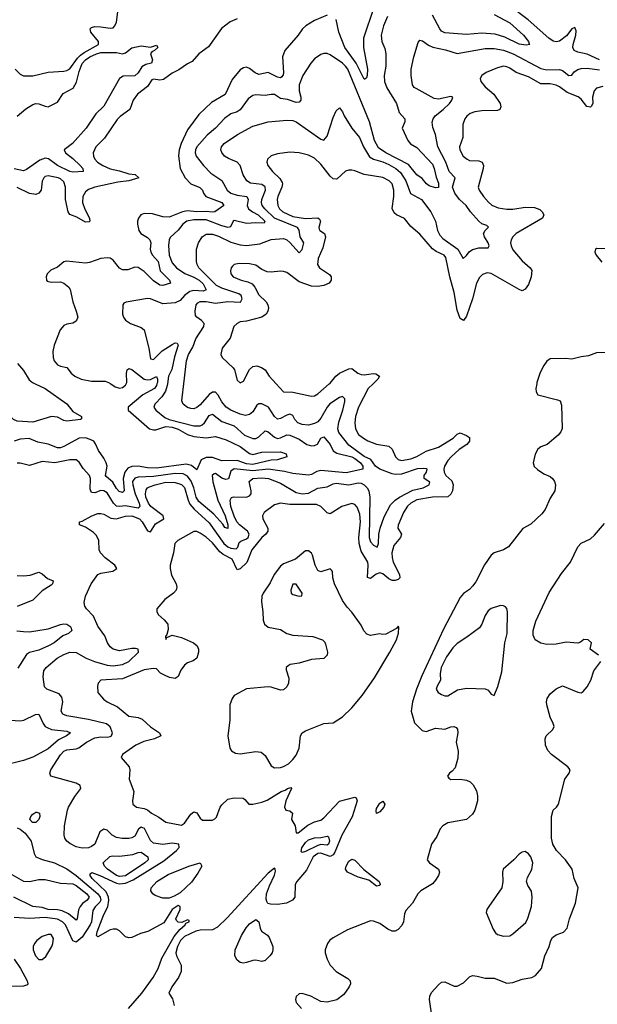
# Model space of a CAD drawing. Header units: inches. Extents: x 1843162 to 1959474, y 907081 to 1016326.
# Tile 169 of 256: x 1854666 to 1858395, y 995998 to 1002350. Entities that reach past the tile are written whole.
import ezdxf

# ---------------------------------------------------------------- set-up
doc = ezdxf.new("R2010")
doc.units = ezdxf.units.IN
doc.header["$MEASUREMENT"] = 0
doc.layers.add('B8050', color=7, linetype='Continuous')
doc.layers.add('B8959', color=7, linetype='Continuous')

msp = doc.modelspace()

# ---------------------------------------------------------------- linework, layer by layer
at = {"layer": 'B8050', "color": 5}
for points, elevation in [([(1854636.3, 1002030), (1854670, 1001997.3), (1854690, 1001987.3), (1854750, 1001987), (1854848.8, 1002011.2), (1854950, 1002016.9), (1854970, 1002021.6), (1854990, 1002032.1), (1855038.8, 1002101.2), (1855059.5, 1002120.5), (1855082.3, 1002137.7), (1855174.5, 1002190), (1855174.7, 1002210), (1855125.3, 1002270), (1855121.1, 1002290), (1855130, 1002300.3), (1855150, 1002305.8), (1855190, 1002304.6), (1855250, 1002295), (1855270, 1002297.8), (1855280.9, 1002310), (1855290, 1002334.8), (1855307.5, 1002470)], 580), ([(1856952, 1002428), (1856885.3, 1002230), (1856884.9, 1002170), (1856910.9, 1002030), (1856910, 1001989), (1856904.6, 1001975.4), (1856893.3, 1001966.7), (1856890, 1001966.6), (1856838.4, 1002070), (1856764.9, 1002170), (1856726.8, 1002270), (1856708.1, 1002350)], 620), ([(1858409.2, 1002090), (1858330, 1002126.5), (1858270, 1002139.2), (1858245.6, 1002150), (1858236.3, 1002170), (1858238, 1002190), (1858257.2, 1002250), (1858257.8, 1002277.8), (1858250, 1002299.3), (1858230, 1002290.2), (1858195.3, 1002244.7), (1858150, 1002210.1), (1858130, 1002206.9), (1858110, 1002212.1), (1858081.8, 1002230), (1857948.9, 1002348.9), (1857835.5, 1002435.5)], 660), ([(1856650, 1002379.3), (1856570, 1002343.9), (1856513.8, 1002310), (1856492.4, 1002290), (1856463.5, 1002250), (1856377.2, 1002150), (1856363, 1002110), (1856368.3, 1002010), (1856366.1, 1001993.9), (1856358.5, 1001981.5), (1856350, 1001975.3), (1856330, 1001979.9), (1856270, 1002009.2), (1856210, 1001995.5), (1856186.4, 1002006.4), (1856150, 1002035.9), (1856130, 1002043.1), (1856110, 1002039.3), (1856090, 1002025.7), (1856036.8, 1001963.2), (1855992.3, 1001867.7), (1855903.7, 1001816.3), (1855822.1, 1001737.9), (1855750, 1001639.3), (1855707.8, 1001550), (1855696, 1001510), (1855692, 1001472), (1855701.4, 1001390), (1855734.6, 1001330), (1855770, 1001290.2), (1855828, 1001268), (1855845.8, 1001250), (1855852, 1001230), (1855868, 1001210), (1855971.5, 1001170), (1855983.2, 1001150), (1855925.5, 1001110), (1855910, 1001107.7), (1855870, 1001113.1), (1855810, 1001109.7), (1855750, 1001117.2), (1855717.1, 1001110), (1855630, 1001076.4), (1855590, 1001078.2), (1855522.3, 1001097.7), (1855470, 1001100.3), (1855448.9, 1001090), (1855432.9, 1001070), (1855426.2, 1001050), (1855425.6, 1001030), (1855434.4, 1000990), (1855447.9, 1000970), (1855490, 1000945.1), (1855505.7, 1000930), (1855511.6, 1000910), (1855508.8, 1000870), (1855512, 1000850), (1855522.3, 1000830), (1855558.9, 1000790), (1855572.5, 1000730), (1855633.4, 1000670), (1855638.4, 1000650), (1855590, 1000635.8), (1855570, 1000637), (1855530, 1000664.7), (1855470, 1000724.8), (1855430, 1000750.9), (1855410, 1000752.2), (1855364.9, 1000735.1), (1855330, 1000735), (1855310, 1000746.1), (1855270, 1000798.1), (1855250, 1000810.5), (1855230, 1000813.5), (1855190, 1000809.1), (1855116.3, 1000783.7), (1855090, 1000779.9), (1854967, 1000793), (1854950, 1000787.3), (1854910, 1000754), (1854867.1, 1000732.9), (1854842.6, 1000710), (1854835.8, 1000690), (1854838, 1000670), (1854844, 1000664), (1854870, 1000657.4), (1854930, 1000658.5), (1854950.9, 1000650.9), (1854984, 1000624), (1854991.3, 1000610), (1855008.1, 1000530), (1855031, 1000470), (1855040.2, 1000430), (1855030, 1000403.9), (1855010, 1000393), (1854970, 1000386.6), (1854950, 1000377.8), (1854927.3, 1000350), (1854888.1, 1000250), (1854879.8, 1000210), (1854881.9, 1000170), (1854887.8, 1000150), (1854910, 1000122.3), (1854930, 1000113.6), (1854970, 1000105.7), (1854998.3, 1000070), (1855022.8, 1000050), (1855062.6, 1000030), (1855130, 1000018.1), (1855218, 1000018), (1855239.6, 1000010), (1855254.4, 1000000)], 620), ([(1857041, 1002370), (1857013.7, 1002310), (1857000.5, 1002250), (1857002.9, 1002210), (1857024.2, 1002164.2), (1857030.2, 1002130.2), (1857028.6, 1002050), (1857018.5, 1001990), (1857020.9, 1001950), (1857035.5, 1001910), (1857098, 1001810), (1857116.6, 1001750), (1857153.1, 1001710), (1857152.6, 1001690), (1857134.2, 1001650), (1857171.5, 1001570), (1857188.1, 1001548.1), (1857230, 1001524.4), (1857330, 1001416.8), (1857341.1, 1001390), (1857353.9, 1001333.9), (1857370, 1001294.9), (1857370, 1001267.8), (1857350, 1001265.3), (1857310, 1001277.2), (1857293, 1001290), (1857265, 1001325), (1857230, 1001349.9), (1857175.1, 1001415.1), (1857029.4, 1001490), (1856982.5, 1001522.5), (1856957.5, 1001570), (1856924.5, 1001690), (1856783.6, 1002030), (1856770, 1002050.5), (1856750, 1002069.2), (1856670, 1002123.5), (1856650, 1002131), (1856630, 1002131.1), (1856610, 1002124.4), (1856570, 1002096.9), (1856545.5, 1002070), (1856493, 1001990), (1856469.5, 1001930), (1856469.5, 1001890), (1856479.8, 1001850), (1856480.2, 1001830), (1856470, 1001816.9), (1856450, 1001815.8), (1856393.9, 1001833.9), (1856350, 1001841.9), (1856310, 1001866.2), (1856290, 1001867.3), (1856250, 1001860.2), (1856190, 1001865), (1856170, 1001860.3), (1856141.6, 1001838.4), (1856090, 1001768.8), (1856070, 1001755.3), (1856030, 1001741.5), (1855987.6, 1001712.4), (1855929.1, 1001650.9), (1855875.6, 1001604.4), (1855809.4, 1001530), (1855800.2, 1001510), (1855798, 1001490), (1855804.7, 1001470), (1855852, 1001410), (1855900.3, 1001360.3), (1855971.5, 1001311.5), (1856005, 1001250), (1856030, 1001231.4), (1856070, 1001218.6), (1856132.6, 1001210), (1856141.5, 1001190), (1856134.1, 1001150), (1856142.6, 1001130), (1856169.3, 1001109.3), (1856205.5, 1001090), (1856248.2, 1001050), (1856243.4, 1001036.6), (1856190, 1001040.3), (1856130, 1001034.5), (1856050, 1001053.6), (1856043.6, 1001050), (1856026.7, 1001013.3), (1856011.7, 1001008.3), (1855970, 1001018.9), (1855870, 1001057.9), (1855790, 1001059.5), (1855744.9, 1001050), (1855719.8, 1001030), (1855690, 1000991.9), (1855636.3, 1000943.7), (1855630.2, 1000929.8), (1855626.4, 1000893.6), (1855631.8, 1000830), (1855650, 1000780.9), (1855677.7, 1000750), (1855731.5, 1000711.5), (1855790, 1000689), (1855823.8, 1000670), (1855850, 1000645.7), (1855870, 1000607.4), (1855850, 1000599), (1855790, 1000602.8), (1855763.9, 1000596.1), (1855730, 1000571.3), (1855701.7, 1000538.3), (1855670, 1000523.1), (1855590, 1000517.1), (1855510, 1000548.9), (1855490, 1000551.9), (1855352.3, 1000527.7), (1855339.1, 1000520.9), (1855330.7, 1000510), (1855330.4, 1000450), (1855336.4, 1000430), (1855350, 1000410.6), (1855380.7, 1000390), (1855450, 1000363.7), (1855470.3, 1000350), (1855500.3, 1000230), (1855510, 1000162), (1855530, 1000158), (1855585.5, 1000214.5), (1855650, 1000255.1), (1855670, 1000264.1), (1855682.4, 1000262.4), (1855689.1, 1000250), (1855665.7, 1000174.3), (1855647.5, 1000092.5), (1855626.9, 1000050), (1855619.8, 1000000)], 640), ([(1857730, 1002383), (1857829.3, 1002330), (1857918.5, 1002250), (1857951.6, 1002210), (1857954, 1002194), (1857958.8, 1002190), (1857934.8, 1002185.2), (1857890, 1002190.8), (1857797.3, 1002237.3), (1857736.4, 1002256.4), (1857650, 1002262.4), (1857550, 1002255.2), (1857410, 1002264.6), (1857390, 1002275.6), (1857378.1, 1002290), (1857330, 1002378.3)], 640), ([(1856070, 1002354.9), (1856023.6, 1002336.4), (1855967.7, 1002292.3), (1855884.7, 1002175.3), (1855822.4, 1002130), (1855779.7, 1002080.3), (1855750, 1002065.5), (1855693.9, 1002026.1), (1855650, 1002004.6), (1855595.1, 1001964.9), (1855570, 1001959.4), (1855530, 1001965.6), (1855519.1, 1001960.9), (1855490, 1001918.9), (1855426.7, 1001870), (1855399.3, 1001830), (1855377.2, 1001770), (1855315.3, 1001724.7), (1855295.1, 1001704.9), (1855214.3, 1001585.7), (1855157.4, 1001530), (1855140.8, 1001490), (1855141.8, 1001470), (1855151, 1001450), (1855168.6, 1001430), (1855201.8, 1001410), (1855250, 1001386.7), (1855310, 1001375.7), (1855370, 1001356.3), (1855411.5, 1001350), (1855435, 1001330), (1855370.3, 1001310), (1855298.6, 1001301.4), (1855150, 1001268.6), (1855110, 1001253.6), (1855090, 1001238.2), (1855074.4, 1001210), (1855072.3, 1001170), (1855087.1, 1001127.1), (1855116.5, 1001070), (1855119.5, 1001050), (1855114.3, 1001045.7), (1855090, 1001043.7), (1855035.7, 1001075.7), (1854990, 1001093), (1854979.1, 1001110), (1854960.9, 1001190), (1854961.1, 1001270), (1854950, 1001303.7), (1854930, 1001322.9), (1854914.5, 1001330), (1854850, 1001343.5), (1854830, 1001339.1), (1854821.5, 1001330), (1854811.7, 1001308.3), (1854804.1, 1001250), (1854790.3, 1001230), (1854770, 1001223), (1854730, 1001228.7), (1854650, 1001268.1)], 580), ([(1854650, 1001727.5), (1854705.7, 1001774.3), (1854750, 1001801.7), (1854770, 1001808.1), (1854790, 1001807.7), (1854830, 1001790.9), (1854850, 1001787.3), (1854910, 1001817.3), (1854947, 1001873), (1855011.6, 1001908.4), (1855033, 1001947), (1855050, 1002015.6), (1855070, 1002066.5), (1855090, 1002091.1), (1855119, 1002110), (1855160.7, 1002130), (1855190, 1002137.6), (1855290, 1002138.4), (1855330, 1002130.2), (1855350, 1002135.6), (1855390, 1002168), (1855450, 1002181.8), (1855510, 1002172.7), (1855550, 1002184.7), (1855557.3, 1002170), (1855536, 1002150), (1855518, 1002142), (1855510.7, 1002130), (1855522.8, 1002090), (1855516, 1002070), (1855479.2, 1002060.8), (1855454.4, 1002045.6), (1855430, 1002006), (1855410, 1001988.6), (1855333.6, 1001986.4), (1855310.2, 1001969.8), (1855210, 1001791.9), (1855157.5, 1001742.5), (1855095.8, 1001650), (1855005.9, 1001550), (1854953.2, 1001510), (1854962.3, 1001490), (1855010, 1001454.8), (1855056.1, 1001410), (1855072.6, 1001390), (1855075.5, 1001370), (1855010, 1001365.7), (1854990, 1001370.8), (1854910, 1001408.8), (1854851.3, 1001451.3), (1854830, 1001456), (1854796, 1001444), (1854710, 1001382.9), (1854690, 1001375.4), (1854630, 1001387.7)], 560), ([(1855725.5, 1000000), (1855743.6, 1000150), (1855756.1, 1000190), (1855782.9, 1000237.1), (1855802, 1000290), (1855854.6, 1000370), (1855857.5, 1000390), (1855839.6, 1000410), (1855808.9, 1000430), (1855801.5, 1000441.5), (1855798, 1000470), (1855804.3, 1000510), (1855815.8, 1000524.2), (1855830, 1000531.9), (1855869.3, 1000530.7), (1855930, 1000520.5), (1856010, 1000531.9), (1856091.9, 1000528.1), (1856102.3, 1000550), (1856095.6, 1000570), (1856081.2, 1000581.2), (1855970, 1000618.5), (1855935.8, 1000635.8), (1855822.8, 1000750), (1855811.6, 1000770), (1855807.8, 1000790), (1855807.1, 1000870), (1855820.9, 1000910), (1855843.5, 1000950), (1855870, 1000966.1), (1855910, 1000966.7), (1855950, 1000953.8), (1856030, 1000914.5), (1856090, 1000898), (1856130, 1000892.9), (1856217, 1000903), (1856289, 1000931), (1856370, 1000938.7), (1856390, 1000930.4), (1856410, 1000913.1), (1856470, 1000845.7), (1856490, 1000867.3), (1856500.1, 1000910), (1856476.3, 1000950), (1856471.1, 1000991.1), (1856459.7, 1001010), (1856310, 1001068.3), (1856247.4, 1001130), (1856232, 1001150), (1856226.9, 1001170), (1856228.3, 1001190), (1856251.7, 1001250), (1856251.1, 1001271.1), (1856230, 1001286), (1856155.2, 1001295.2), (1856131.3, 1001310), (1856109, 1001349), (1856089.3, 1001410), (1856070, 1001430.2), (1856013.5, 1001453.5), (1855989.1, 1001470), (1855970, 1001493), (1855964.8, 1001510), (1855968.6, 1001530), (1855985.2, 1001550), (1856072.2, 1001610), (1856170, 1001663.9), (1856270, 1001690.7), (1856390, 1001700.7), (1856430, 1001699), (1856450, 1001689.8), (1856610, 1001578.7), (1856630, 1001573), (1856650, 1001598), (1856690, 1001719), (1856710, 1001762), (1856730, 1001782), (1856750, 1001755.3), (1856759.6, 1001730), (1856809.8, 1001649.8), (1856858.8, 1001590), (1856886.3, 1001530), (1856925.2, 1001465.2), (1856949.1, 1001449.1), (1857010, 1001433.8), (1857050, 1001415.7), (1857094.7, 1001390), (1857124.6, 1001364.6), (1857159.7, 1001310), (1857189.5, 1001229.5), (1857259.8, 1001190), (1857319.3, 1001110), (1857351.2, 1001050), (1857363.3, 1000990), (1857378.7, 1000958.7), (1857398.6, 1000938.6), (1857493.6, 1000870), (1857528.9, 1000808.9), (1857550, 1000827.8), (1857567.5, 1000852.5), (1857590, 1000867.7), (1857630, 1000877.8), (1857690, 1000877.6), (1857695.9, 1000890), (1857690.9, 1000910), (1857665.8, 1000950), (1857660.8, 1000970), (1857670.2, 1000989.8), (1857691.8, 1001011.8), (1857682.4, 1001022.4), (1857650, 1001032.5), (1857630, 1001049.2), (1857575.3, 1001110), (1857548.6, 1001150), (1857506.1, 1001190), (1857475.9, 1001230), (1857460.1, 1001270), (1857477.5, 1001330), (1857438.3, 1001370), (1857416.9, 1001430), (1857366, 1001530), (1857350.2, 1001610), (1857333.7, 1001653.7), (1857329.3, 1001689.3), (1857334.5, 1001710), (1857348.4, 1001730), (1857400.2, 1001770), (1857441.5, 1001810), (1857456.2, 1001830), (1857462, 1001850), (1857450, 1001854.2), (1857370, 1001837.6), (1857341.7, 1001841.7), (1857225, 1001905), (1857213.2, 1001913.2), (1857202.8, 1001930), (1857193, 1001990), (1857193.4, 1002030), (1857210.2, 1002109.8), (1857237.5, 1002202.5), (1857250, 1002217.2), (1857267.1, 1002212.9), (1857305, 1002185), (1857333, 1002173), (1857415.8, 1002155.8), (1857490, 1002131.5), (1857670, 1002164.3), (1857730, 1002163.2), (1857790, 1002153.8), (1857852.1, 1002130), (1858030, 1002034.1), (1858070, 1002027.3), (1858150, 1002028.4), (1858170, 1002020.9), (1858210.2, 1001989.8), (1858230, 1001991), (1858246.1, 1002013.9), (1858270, 1002028.4), (1858290, 1002034.4), (1858330, 1002036.9), (1858410, 1002025.6)], 660), ([(1858430, 1001917.8), (1858390, 1001908.6), (1858374.2, 1001890), (1858364.2, 1001850), (1858365.5, 1001810), (1858356.1, 1001790), (1858350, 1001786.3), (1858327.9, 1001790), (1858290, 1001836.2), (1858271.8, 1001851.8), (1858199.4, 1001879.4), (1858150, 1001917.2), (1858130, 1001927.2), (1858090, 1001935.4), (1858030, 1001936.5), (1857950, 1001980.2), (1857870, 1002008.2), (1857830, 1002037), (1857810, 1002045.8), (1857790, 1002049), (1857750, 1002040.2), (1857678.4, 1002010), (1857648.4, 1001990), (1857638.7, 1001970), (1857643.1, 1001950), (1857670, 1001916.9), (1857726, 1001870), (1857767, 1001810), (1857772.5, 1001787.5), (1857765.5, 1001770), (1857750, 1001763.8), (1857650, 1001761.2), (1857604.4, 1001755.6), (1857574.5, 1001745.5), (1857552.5, 1001727.5), (1857539, 1001710), (1857526.8, 1001673.2), (1857527.7, 1001590), (1857505.2, 1001530), (1857506.4, 1001510), (1857529.3, 1001470), (1857553.7, 1001450), (1857570, 1001442.2), (1857630, 1001439.5), (1857651.1, 1001430), (1857659.8, 1001410), (1857657.4, 1001390), (1857626.7, 1001270), (1857632.9, 1001250), (1857660.8, 1001210), (1857691.9, 1001171.9), (1857713.5, 1001153.5), (1857755.2, 1001135.2), (1857810, 1001126.8), (1857850, 1001127.5), (1857930, 1001140.1), (1857990, 1001138), (1858024.3, 1001124.3), (1858039.6, 1001110), (1858048.7, 1001090), (1858042, 1001070), (1857870.3, 1000970), (1857849.2, 1000950), (1857838.4, 1000930), (1857835.2, 1000910), (1857838.2, 1000890), (1857850, 1000865.3), (1857910, 1000793.5), (1857961.3, 1000750), (1857971.6, 1000731.6), (1857967.8, 1000690), (1857950, 1000642.5), (1857930, 1000610.8), (1857910, 1000601.4), (1857890, 1000608.8), (1857710, 1000712.3), (1857684.2, 1000715.8), (1857653.5, 1000706.5), (1857633.7, 1000686.3), (1857615, 1000650), (1857588.8, 1000550), (1857550, 1000437), (1857530, 1000409.4), (1857510, 1000422.9), (1857490, 1000475.1), (1857471.2, 1000590), (1857442.1, 1000690), (1857416.6, 1000816.6), (1857406.9, 1000830), (1857353.8, 1000853.8), (1857330.8, 1000870.8), (1857250, 1000965.1), (1857190, 1001014.7), (1857150, 1001066.2), (1857098.9, 1001090), (1857082.9, 1001102.9), (1857071.2, 1001131.2), (1857082.2, 1001210), (1857082.1, 1001250), (1857069.9, 1001289.9), (1857051, 1001311), (1857010, 1001331.1), (1856890.4, 1001350.4), (1856830, 1001375.3), (1856810, 1001378.8), (1856790, 1001378.7), (1856770, 1001372.2), (1856716.1, 1001323.9), (1856710, 1001320.4), (1856690, 1001322.4), (1856670, 1001340.3), (1856610, 1001418.6), (1856570, 1001455.8), (1856530, 1001476), (1856470, 1001490.7), (1856410, 1001495), (1856330, 1001484.8), (1856288.6, 1001471.4), (1856266.7, 1001450), (1856261.1, 1001430), (1856268.9, 1001410), (1856298.8, 1001370), (1856345.6, 1001325.6), (1856360.3, 1001300.3), (1856362.6, 1001290), (1856357.5, 1001270), (1856332.2, 1001210), (1856328.9, 1001190), (1856332.3, 1001150), (1856342.3, 1001130), (1856363.8, 1001110), (1856430, 1001079.6), (1856510, 1001066.7), (1856590, 1001071.9), (1856602.4, 1001062.4), (1856607.6, 1001050), (1856596.3, 1001010), (1856599.2, 1000999.2), (1856603.6, 1000990), (1856634, 1000970), (1856640.2, 1000950), (1856622.7, 1000877.3), (1856593.6, 1000810), (1856588.2, 1000770), (1856601.1, 1000750), (1856665.1, 1000705.1), (1856676, 1000690), (1856676, 1000670), (1856664.4, 1000650), (1856630, 1000634), (1856591.4, 1000628.6), (1856550, 1000630.5), (1856470, 1000659.3), (1856390, 1000717.8), (1856370, 1000724.5), (1856350, 1000727.4), (1856290, 1000721.4), (1856263.5, 1000723.5), (1856230, 1000737.7), (1856190, 1000765.4), (1856150, 1000775.8), (1856083.7, 1000776.3), (1856051.3, 1000770), (1856039.5, 1000760.5), (1856030.6, 1000750), (1856026.4, 1000730), (1856028.4, 1000710), (1856043, 1000690), (1856094.8, 1000670), (1856139.7, 1000659.7), (1856166.4, 1000646.4), (1856184.9, 1000624.9), (1856210, 1000575.3), (1856256.9, 1000530), (1856268.1, 1000510), (1856272.1, 1000490), (1856268.3, 1000470), (1856256.2, 1000450), (1856230.1, 1000429.9), (1856130, 1000405.8), (1856090, 1000400.5), (1856069.1, 1000390.9), (1856049.3, 1000370.7), (1856024.6, 1000295.4), (1855973.1, 1000230), (1855964.9, 1000190), (1855972, 1000170), (1856044.4, 1000104.4), (1856052.2, 1000090), (1856070, 1000024), (1856090, 1000006.7), (1856110, 1000017.6), (1856150, 1000093.4), (1856170, 1000111.5), (1856196.5, 1000116.5), (1856226.9, 1000106.9), (1856250, 1000090.4), (1856276.5, 1000050), (1856322.7, 1000000)], 680), ([(1858470, 1000870.8), (1858390, 1000874.5), (1858384, 1000870), (1858379.3, 1000850), (1858386.7, 1000830), (1858424.7, 1000784.7)], 720), ([(1858456.2, 1000203.8), (1858390, 1000199.7), (1858339, 1000181), (1858290, 1000174.3), (1858230, 1000158.9), (1858190, 1000163.1), (1858090, 1000162.7), (1858070, 1000147.6), (1858050, 1000119.8), (1858026.9, 1000073.1), (1858005.1, 1000010), (1858003.4, 1000000)], 720), ([(1854651.2, 1000131.2), (1854690, 1000086), (1854726.9, 1000026.9), (1854748.3, 1000008.3), (1854766.5, 1000000)], 580), ([(1855353.7, 1000000), (1855357.9, 1000010), (1855354.5, 1000070), (1855360.3, 1000090), (1855370, 1000098.9), (1855390, 1000093.9), (1855470, 1000030.1), (1855490, 1000026.1), (1855510.4, 1000029.6), (1855550, 1000048.8), (1855556.1, 1000030), (1855554.9, 1000010), (1855552.2, 1000000)], 620), ([(1856663.1, 1000000), (1856670, 1000006), (1856705.8, 1000050), (1856729.9, 1000070.1), (1856790, 1000097.2), (1856810, 1000098.5), (1856849.5, 1000069.5), (1856870, 1000061.3), (1856890, 1000058.6), (1856950, 1000066.8), (1856965.1, 1000065.1), (1856988.9, 1000050), (1856978.5, 1000030), (1856946.8, 1000000)], 680)]:
    msp.add_lwpolyline(points, dxfattribs=dict(at, elevation=elevation))
at = {"layer": 'B8959', "color": 5}
for points, elevation in [([(1854766.5, 1000000), (1854830.7, 999970.7), (1854970, 999870.9), (1855010, 999822.4), (1855065.3, 999790), (1855064.5, 999775.5), (1855058, 999770), (1854970, 999760.3), (1854950, 999764.7), (1854910, 999785.3), (1854870.4, 999789.6), (1854750, 999754.4), (1854650, 999758.9), (1854625.6, 999770), (1854570, 999829.6), (1854450, 999896.5), (1854351.5, 999911.5), (1854290, 999936.2), (1854270, 999939.8), (1854230, 999938.3), (1854190, 999927.2), (1854172, 999932), (1854130, 999968.9), (1854084.4, 1000000)], 580), ([(1855552.2, 1000000), (1855549.6, 999990), (1855535.2, 999970), (1855459.8, 999930), (1855366.5, 999850), (1855366, 999830), (1855504.7, 999710), (1855530, 999703.1), (1855544.1, 999704.1), (1855610, 999724.5), (1855650, 999720.7), (1855688.4, 999708.4), (1855750, 999674.3), (1855790, 999660.4), (1855870, 999652.9), (1855930, 999661.2), (1855999, 999639), (1856090, 999595.5), (1856150, 999550.6), (1856170, 999544.7), (1856230, 999560.8), (1856350, 999561.3), (1856386.7, 999550), (1856390.8, 999530), (1856331.1, 999511.1), (1856290, 999507.5), (1856170, 999479.6), (1856130, 999485.6), (1856070, 999505.4), (1855970, 999503.2), (1855910, 999524.4), (1855870, 999525.3), (1855838.1, 999510), (1855810, 999446), (1855774.3, 999474.3), (1855741.4, 999481.4), (1855550, 999457), (1855490, 999458.1), (1855430, 999468.5), (1855390, 999468.1), (1855363.9, 999456.1), (1855343.7, 999430), (1855334.8, 999390), (1855340.4, 999310), (1855330, 999299.9), (1855307, 999307), (1855290, 999324.7), (1855266.6, 999366.6), (1855223.4, 999403.4), (1855219.9, 999410), (1855230.4, 999470), (1855225, 999490), (1855210, 999520.4), (1855174.4, 999570), (1855154.5, 999614.5), (1855143.7, 999630), (1855121.8, 999641.8), (1855090, 999652.2), (1855050, 999650.7), (1854950, 999595.7), (1854930, 999588.8), (1854910, 999588), (1854850, 999611.3), (1854783.4, 999623.4), (1854727.9, 999647.9), (1854670, 999644.7), (1854630, 999631.5)], 620), ([(1855619.8, 1000000), (1855618.4, 999990), (1855606.4, 999953.6), (1855584, 999916), (1855539.1, 999870), (1855531.5, 999850), (1855545.7, 999830), (1855602.5, 999782.5), (1855631.3, 999770), (1855790, 999729.3), (1855830, 999729.6), (1855843.7, 999736.3), (1855858.7, 999750), (1855890, 999796.3), (1855910, 999804.1), (1855970, 999756.9), (1856050, 999730.1), (1856118, 999670), (1856170, 999647.9), (1856190, 999649), (1856210, 999658), (1856250, 999696.5), (1856270, 999690.2), (1856310, 999656.3), (1856330, 999648.4), (1856350, 999651.3), (1856390, 999671.5), (1856410, 999669.5), (1856470, 999643.5), (1856519.6, 999610), (1856550, 999600.5), (1856570, 999602.6), (1856588.1, 999611.9), (1856610, 999651.1), (1856630, 999658), (1856670.7, 999610), (1856690, 999568), (1856713.4, 999553.4), (1856810, 999530.5), (1856830, 999519.5), (1856866.9, 999490), (1856881.7, 999470), (1856881.7, 999450), (1856773.6, 999426.4), (1856610, 999442.2), (1856584.2, 999435.8), (1856550, 999415.9), (1856530, 999412.2), (1856430, 999421.5), (1856374.8, 999434.8), (1856270, 999450), (1856170, 999439.4), (1856050, 999453.3), (1856030, 999437.8), (1856012.9, 999387.1), (1855996.5, 999383.5), (1855970, 999393), (1855930, 999422.5), (1855920.5, 999419.5), (1855909.1, 999410), (1855912.4, 999367.6), (1855944.4, 999250), (1855992.6, 999150), (1856009, 999091), (1856010, 999068.4), (1855990, 999073.1), (1855976.4, 999096.4), (1855919.1, 999159.1), (1855822.4, 999242.4), (1855805.4, 999270), (1855790.7, 999330), (1855773.3, 999373.3), (1855750, 999404.9), (1855720.6, 999420.6), (1855670, 999422.1), (1855530, 999403.9), (1855430, 999398.6), (1855408.4, 999391.6), (1855395.2, 999370), (1855396, 999350), (1855411, 999290), (1855436.4, 999230), (1855440.9, 999210), (1855430, 999198.2), (1855350, 999213.5), (1855310, 999208.8), (1855290, 999211.9), (1855271.5, 999231.5), (1855230, 999298.3), (1855210, 999311.4), (1855190, 999312.3), (1855150, 999297.2), (1855130, 999299.8), (1855121.6, 999321.6), (1855122.1, 999390), (1855117, 999410), (1855074.9, 999454.9), (1855050, 999494.7), (1855030, 999510.7), (1854990, 999511.2), (1854892, 999492), (1854810, 999498.6), (1854730, 999473.6), (1854670, 999488.1), (1854650, 999488)], 640), ([(1855367.8, 995970), (1855454.8, 996070), (1855528.1, 996171.9), (1855560.6, 996230), (1855584.1, 996295.9), (1855663.9, 996436.1), (1855699.7, 996480.3), (1855734.9, 996510), (1855738.5, 996521.5), (1855759.1, 996530), (1855759.1, 996539.1), (1855750, 996542.8), (1855713.3, 996526.7), (1855690, 996527), (1855678, 996538), (1855674, 996550), (1855701.6, 996610), (1855701, 996630), (1855690, 996636.3), (1855650, 996610.3), (1855595.7, 996524.3), (1855492.4, 996467.6), (1855446.1, 996453.9), (1855390, 996429.4), (1855370, 996426.2), (1855350, 996432.7), (1855310, 996473), (1855290, 996483.8), (1855270, 996483.7), (1855250, 996478.9), (1855170, 996434), (1855162.6, 996442.6), (1855165.1, 996465.1), (1855210, 996578), (1855233.9, 996626.1), (1855242.1, 996670), (1855239.9, 996690), (1855223.8, 996723.8), (1855134.7, 996810), (1855120.3, 996830), (1855120.6, 996839.4), (1855130.7, 996849.3), (1855183.5, 996830), (1855290, 996778.8), (1855310, 996775), (1855350, 996780.2), (1855398.3, 996801.7), (1855595.9, 996924.1), (1855678.5, 996990), (1855694.5, 997010), (1855692.2, 997030), (1855650, 997037.4), (1855590, 997029.7), (1855530, 997036.8), (1855510, 997054.5), (1855471.7, 997131.7), (1855450, 997140.5), (1855433, 997127), (1855410, 997082.6), (1855390, 997071.9), (1855370, 997068.6), (1855327.2, 997067.2), (1855290, 997073.7), (1855263.2, 997090), (1855230, 997120.8), (1855210, 997127.9), (1855183.8, 997110), (1855150, 997031.6), (1855130, 997015.6), (1855110, 997007.3), (1855070, 997005.1), (1855030, 997014.6), (1854990, 997035.4), (1854971.3, 997050), (1854957.6, 997070), (1854952.3, 997090), (1854955, 997150), (1854975.2, 997250), (1854981.8, 997270), (1855021.8, 997338.2), (1855061.6, 997390), (1855055.5, 997410), (1855030, 997423.6), (1854867.3, 997470), (1854861.3, 997490), (1854867.4, 997510), (1854930, 997607.7), (1854950.2, 997630), (1854970, 997639.9), (1855030, 997646.3), (1855047, 997653), (1855097.6, 997690), (1855150, 997716.9), (1855190, 997724.3), (1855230, 997721.6), (1855250, 997725.2), (1855259.5, 997730), (1855264.7, 997750), (1855250, 997788.5), (1855227.1, 997807.1), (1855110, 997836.3), (1854970, 997859.3), (1854943.7, 997870), (1854932.9, 997890), (1854943.5, 997950), (1854939, 997979), (1854920.9, 998000.9), (1854840.7, 998030), (1854826.1, 998046.1), (1854817.3, 998110), (1854822.6, 998150), (1854836.9, 998170), (1854907.4, 998230), (1854950, 998254), (1854990, 998269.9), (1855030, 998268.5), (1855095.9, 998230), (1855148.9, 998208.9), (1855230, 998185.7), (1855270, 998181.3), (1855330, 998189.9), (1855370, 998209.9), (1855432.7, 998270), (1855430.5, 998290), (1855413.7, 998293.7), (1855390, 998293.4), (1855310, 998278.3), (1855270, 998288.8), (1855250, 998303.8), (1855233.5, 998330), (1855215.6, 998375.6), (1855170, 998438), (1855142.5, 998502.5), (1855096.4, 998550), (1855086.9, 998566.9), (1855082.3, 998590), (1855091.4, 998630), (1855127.1, 998710), (1855170, 998769.7), (1855190, 998779.3), (1855266.8, 998793.2), (1855292.7, 998810), (1855279.5, 998830), (1855218, 998878), (1855187.6, 998910), (1855179.6, 998930), (1855176.5, 998990), (1855162.2, 999022.2), (1855142, 999042), (1855090, 999076.3), (1855052, 999090), (1855052, 999110), (1855070, 999115.1), (1855130.8, 999150), (1855170, 999164), (1855190, 999165.1), (1855210, 999159.8), (1855255, 999135), (1855289, 999129), (1855350, 999146.9), (1855390, 999149.9), (1855438.3, 999130), (1855456.6, 999110), (1855490, 999053.2), (1855510, 999045.6), (1855543.2, 999096.8), (1855595.6, 999130), (1855592.2, 999150), (1855512.8, 999210), (1855496.8, 999230), (1855479.9, 999270), (1855477.2, 999290), (1855482.6, 999317.4), (1855490.8, 999329.2), (1855503.5, 999336.5), (1855541.5, 999350), (1855610, 999366), (1855670, 999365), (1855710, 999351.6), (1855730, 999331.7), (1855753.1, 999250), (1855765.3, 999225.3), (1855793, 999193), (1855890, 999103.2), (1855983.7, 998970), (1856009.6, 998949.6), (1856030, 998940.6), (1856063.4, 998936.6), (1856074, 998946), (1856083.1, 998976.9), (1856093.8, 998986.2), (1856130, 999000.4), (1856140.1, 999010), (1856148.1, 999030), (1856136.8, 999050), (1856084.3, 999090), (1856067.3, 999110), (1856050, 999146.5), (1856029.3, 999210), (1856025, 999250), (1856033.6, 999266.4), (1856048.2, 999271.8), (1856129.5, 999270.5), (1856150, 999277.8), (1856160.2, 999290), (1856161.2, 999310), (1856146.8, 999370), (1856170, 999389), (1856230, 999395.1), (1856271.3, 999390), (1856350, 999359.9), (1856450, 999298.9), (1856490, 999290.3), (1856530, 999294.8), (1856590, 999326.6), (1856650, 999337), (1856690, 999356.5), (1856710, 999359.2), (1856790, 999349.4), (1856850, 999362.3), (1856870, 999359), (1856890, 999348.7), (1856909.3, 999330), (1856920.1, 999310), (1856926.2, 999270), (1856921.7, 999010), (1856930, 998980.7), (1856950, 998960.2), (1856972.7, 998947.3), (1856981.8, 998970), (1856983.5, 999030), (1856992.8, 999070), (1857018.4, 999141.6), (1857060.8, 999219.2), (1857089.1, 999250), (1857118, 999270), (1857204.7, 999315.3), (1857271.2, 999330), (1857308.8, 999350), (1857312.7, 999367.3), (1857277.6, 999390), (1857277.4, 999410), (1857291.6, 999430), (1857297.1, 999450), (1857292.3, 999452.3), (1857270, 999455.1), (1857231.4, 999451.4), (1857130, 999417.3), (1857090, 999415.2), (1857070, 999419.9), (1856990, 999450.7), (1856963.7, 999470), (1856932.1, 999512.1), (1856890, 999530.9), (1856790, 999605.6), (1856726.5, 999686.5), (1856719.9, 999710), (1856725.6, 999754.4), (1856752.6, 999830), (1856765.7, 999885.7), (1856764.8, 999904.8), (1856750, 999919), (1856730, 999913.4), (1856668.3, 999871.7), (1856650, 999850.9), (1856610, 999778.4), (1856590, 999756.2), (1856570, 999743.8), (1856530, 999733.9), (1856490, 999738), (1856461.6, 999750), (1856443, 999770), (1856430, 999795.3), (1856410, 999805.2), (1856390, 999799.5), (1856350, 999776.3), (1856330, 999773.5), (1856310, 999790.2), (1856271.4, 999850), (1856230, 999872), (1856210, 999871.8), (1856197.4, 999862.6), (1856170, 999820.7), (1856150, 999802), (1856123.1, 999796.9), (1856090, 999804.1), (1856027.9, 999830), (1855998.2, 999850), (1855970, 999883.8), (1855946.6, 999926.6), (1855930, 999946.2), (1855910, 999946.3), (1855890, 999932.5), (1855830, 999864.4), (1855810, 999847.1), (1855790, 999839.4), (1855770, 999840.6), (1855748.4, 999848.4), (1855720.2, 999870), (1855713.7, 999890), (1855714.6, 999910), (1855725.5, 1000000)], 660), ([(1856946.8, 1000000), (1856915.2, 999970), (1856852.1, 999850), (1856833.9, 999790), (1856830.2, 999750), (1856832.8, 999710), (1856853.9, 999673.9), (1856884.7, 999650), (1856913.4, 999633.4), (1856970, 999612.1), (1857050, 999599.5), (1857070, 999579.3), (1857092.3, 999530), (1857110, 999513.2), (1857130, 999507.1), (1857190, 999516.6), (1857230, 999532.4), (1857290, 999566.3), (1857370, 999591.6), (1857465, 999650), (1857490, 999675.5), (1857510, 999685), (1857550, 999667.9), (1857570, 999654.2), (1857570.4, 999630), (1857552, 999610), (1857502, 999578), (1857452.1, 999530), (1857430, 999506.7), (1857407.9, 999470), (1857403.4, 999450), (1857405.3, 999430), (1857416.8, 999410), (1857454.7, 999374.7), (1857464.8, 999350), (1857459.9, 999310), (1857450, 999288.4), (1857430, 999272.6), (1857330.8, 999270), (1857230, 999252), (1857190.8, 999230), (1857170, 999210.9), (1857143.9, 999170), (1857109.3, 999089.3), (1857107.7, 999070), (1857130.2, 999030), (1857124.6, 999010), (1857081.3, 998958.7), (1857068.8, 998911.2), (1857070, 998880.4), (1857077.9, 998850), (1857118.2, 998770), (1857120.1, 998750), (1857110, 998738.4), (1857090, 998730.9), (1857070, 998732.8), (1857050, 998742), (1857010, 998776), (1856990, 998780.4), (1856966.9, 998773.1), (1856930, 998745.2), (1856910.9, 998750.9), (1856915.9, 998830), (1856913.2, 998850), (1856870, 998921.2), (1856856.4, 998970), (1856855.1, 999010), (1856866.7, 999110), (1856860.8, 999160.8), (1856845.6, 999205.6), (1856830, 999222.8), (1856810, 999229), (1856746.4, 999210), (1856670, 999162.7), (1856650, 999168.7), (1856609.1, 999209.1), (1856581.9, 999221.9), (1856410, 999222.5), (1856350, 999231.4), (1856310, 999220.8), (1856244.6, 999170), (1856233.1, 999150), (1856236.1, 999130), (1856267.5, 999070), (1856267.8, 999050), (1856254, 999030), (1856229.7, 999010.3), (1856165.3, 998930), (1856132.2, 998847.8), (1856090, 998808.2), (1856070, 998799.8), (1856037.9, 998870), (1855980, 998900), (1855956.9, 998916.9), (1855910, 998975.2), (1855870, 999011), (1855830, 999038.3), (1855810, 999047.6), (1855790, 999048.2), (1855687.3, 998990), (1855666.4, 998970), (1855658, 998910), (1855637, 998830), (1855637, 998810), (1855645.7, 998765.7), (1855675.8, 998710), (1855679.5, 998690), (1855675.8, 998670), (1855658, 998650), (1855603.1, 998610), (1855550.7, 998550), (1855550.7, 998530), (1855562.8, 998510), (1855598.8, 998478.8), (1855621.3, 998450), (1855623.4, 998416.6), (1855616.3, 998383.7), (1855607.2, 998370), (1855610, 998352), (1855615.1, 998364.9), (1855650, 998378.5), (1855710, 998364.6), (1855787.2, 998330), (1855811.4, 998310), (1855819.6, 998290), (1855819.6, 998270), (1855808.9, 998230), (1855785.8, 998214.2), (1855750, 998201.4), (1855730, 998185.2), (1855706.7, 998153.3), (1855688.4, 998111.6), (1855670, 998100.3), (1855633.7, 998106.3), (1855600.5, 998120.5), (1855575.2, 998135.2), (1855550, 998161.2), (1855530, 998163.8), (1855470, 998154.9), (1855330, 998096.8), (1855190.3, 998089.7), (1855173, 998070), (1855168, 998050), (1855170.4, 998010), (1855207.2, 997967.2), (1855230.4, 997950), (1855297.9, 997917.9), (1855370, 997856.8), (1855430, 997847.2), (1855457, 997837), (1855510, 997787), (1855568.9, 997750), (1855577.6, 997730), (1855537.1, 997710), (1855466.9, 997693.1), (1855414.9, 997670), (1855330.4, 997610), (1855320.5, 997590), (1855371.8, 997530), (1855376, 997510), (1855373.4, 997450), (1855403.1, 997370), (1855394, 997310), (1855395.5, 997290), (1855421, 997270), (1855470, 997262.2), (1855490, 997252.9), (1855516.5, 997230), (1855564.9, 997204.9), (1855610, 997173.6), (1855710, 997153.6), (1855730, 997166.7), (1855770, 997225.6), (1855790, 997239.3), (1855810, 997233.2), (1855830, 997198), (1855845.9, 997185.9), (1855910, 997185.6), (1855926.3, 997193.7), (1855935.5, 997204.5), (1855959.9, 997270), (1855970, 997285.1), (1856010, 997321.5), (1856050, 997330.1), (1856107.6, 997327.6), (1856119.7, 997319.7), (1856144.4, 997290), (1856170, 997288.1), (1856230, 997302.4), (1856264.3, 997315.7), (1856353.3, 997370), (1856380.4, 997379.6), (1856394, 997390), (1856415.6, 997395.6), (1856420.7, 997390), (1856384.9, 997310), (1856374.8, 997270), (1856384.7, 997250), (1856410, 997246.8), (1856426.8, 997230), (1856420.7, 997190), (1856444, 997150), (1856450, 997104.7), (1856464.4, 997104.4), (1856526.5, 997153.5), (1856570, 997174.7), (1856610, 997186.9), (1856630, 997201.3), (1856730, 997307.6), (1856830, 997335), (1856839.1, 997330), (1856843.9, 997310), (1856811.7, 997208.3), (1856745.9, 997090), (1856701, 996979), (1856690, 996963.3), (1856670, 996950.9), (1856610, 996973.5), (1856590, 996970.2), (1856559.7, 996950), (1856517.2, 996862.8), (1856454, 996790), (1856443.7, 996770), (1856442.3, 996690), (1856427.9, 996670), (1856389.1, 996650.9), (1856330, 996642.9), (1856284.2, 996644.2), (1856268.9, 996648.9), (1856260.5, 996660.5), (1856257, 996677), (1856259.9, 996710), (1856277.8, 996762.2), (1856311, 996831), (1856316.9, 996856.9), (1856316, 996870), (1856310, 996876), (1856270, 996843), (1856004.3, 996555.7), (1855943.5, 996496.5), (1855910, 996477.8), (1855830, 996476.6), (1855803.5, 996470), (1855730, 996434.4), (1855704.9, 996410), (1855683.7, 996370), (1855674, 996330), (1855679, 996310), (1855708.7, 996250), (1855709.3, 996210), (1855692, 996170), (1855647.3, 996110), (1855628.9, 996070), (1855652.4, 996032.4), (1855663.8, 995990)], 680), ([(1855254.4, 1000000), (1855281.6, 999981.6), (1855310, 999972.7), (1855330, 999977), (1855350, 999991.4), (1855353.7, 1000000)], 620), ([(1856322.7, 1000000), (1856370, 999948.9), (1856430, 999947.8), (1856550, 999920.2), (1856570, 999922.4), (1856590, 999936.2), (1856663.1, 1000000)], 680), ([(1858003.4, 1000000), (1857998.5, 999970), (1858000.2, 999950), (1858010.2, 999930.2), (1858137.7, 999897.7), (1858154, 999890), (1858163.8, 999863.8), (1858168.4, 999711.6), (1858159.3, 999690), (1858141.6, 999670), (1858070.4, 999610), (1858030, 999595.3), (1858010, 999578.3), (1857993.3, 999546.7), (1857981.1, 999490), (1857988, 999468), (1858007.9, 999447.9), (1858050, 999420.7), (1858090, 999402), (1858107.7, 999387.7), (1858119, 999370), (1858124.7, 999350), (1858120.3, 999310), (1858090, 999262.9), (1858058, 999190), (1858037.1, 999162.9), (1857965.5, 999094.5), (1857913.4, 999066.6), (1857822, 998950), (1857790, 998929.7), (1857730, 998911.2), (1857710, 998896), (1857667.4, 998832.6), (1857610, 998723.8), (1857590, 998695.1), (1857570, 998674.7), (1857530, 998648.2), (1857510, 998623.1), (1857401.8, 998418.2), (1857263, 998117), (1857226.6, 998030), (1857201.4, 997950), (1857193.6, 997890), (1857213.8, 997813.8), (1857264, 997764), (1857290, 997758.5), (1857350, 997778.8), (1857410, 997773.8), (1857450, 997787.8), (1857469.2, 997789.2), (1857483.5, 997783.5), (1857493, 997773), (1857494.8, 997750), (1857484.4, 997690), (1857496.9, 997630), (1857494.9, 997585.1), (1857477.1, 997522.9), (1857458.6, 997501.4), (1857440.7, 997490), (1857427.7, 997470), (1857436.3, 997456.3), (1857449, 997449), (1857509.6, 997450.4), (1857550, 997443.6), (1857573, 997433), (1857594.4, 997414.4), (1857615.5, 997375.5), (1857622, 997342), (1857620.5, 997310), (1857603.7, 997250), (1857590, 997224.4), (1857550, 997190.8), (1857430.8, 997169.2), (1857397.4, 997150), (1857380.2, 997130), (1857359.1, 997080.9), (1857323.7, 997030), (1857296.3, 996930), (1857310.7, 996910), (1857370.2, 996870.2), (1857375.1, 996850), (1857369.5, 996830), (1857350, 996798), (1857330, 996776.1), (1857256.2, 996730), (1857236.3, 996710), (1857202.6, 996650), (1857157.7, 996602.3), (1857150, 996582.7), (1857143.8, 996530), (1857133.6, 996506.4), (1857110, 996480.1), (1857090, 996469.9), (1857069.9, 996469.9), (1857042.4, 996482.4), (1856990, 996519.3), (1856950, 996535.4), (1856930, 996535.8), (1856782.5, 996477.5), (1856690, 996426.8), (1856669, 996411), (1856652.3, 996390), (1856637.5, 996350), (1856638.4, 996330), (1856651.1, 996290), (1856670.7, 996250.7), (1856708, 996210), (1856784.4, 996164.4), (1856799.1, 996150), (1856800.7, 996130), (1856792.8, 996110), (1856757.7, 996062.3), (1856713.3, 996026.7), (1856650, 996010.8), (1856610, 996016.8), (1856545, 996050), (1856490, 996068.1), (1856470, 996066.6), (1856450, 996049), (1856445.5, 996030), (1856450.2, 996010), (1856485.9, 995970)], 720), ([(1858402.7, 998250), (1858348, 998290), (1858357.2, 998330), (1858335.3, 998350), (1858308.6, 998351.4), (1858286.8, 998333.2), (1858270, 998328.7), (1858194.5, 998334.5), (1858130, 998320.5), (1858070, 998319.2), (1858030, 998328.5), (1857994, 998350), (1857979.8, 998379.8), (1857981.2, 998410), (1857998.2, 998470), (1858084.8, 998655.2), (1858163.2, 998776.8), (1858222, 998850), (1858270, 998948.2), (1858290, 998973.6), (1858350, 999001.7), (1858376.2, 999023.8), (1858441.2, 999098.8)], 720), ([(1854650, 998765), (1854690, 998762.8), (1854733.1, 998766.9), (1854790, 998786), (1854810, 998775.3), (1854844.7, 998744.7), (1854883, 998730), (1854878.3, 998710), (1854870, 998702.2), (1854810, 998666.2), (1854750, 998605.6), (1854650, 998564.8)], 640), ([(1854647.3, 998407.3), (1854690, 998402), (1854730, 998401.5), (1854850, 998420.9), (1854930, 998448.9), (1854950, 998451.8), (1854970.7, 998450), (1854990, 998437.1), (1854997.1, 998430), (1855003, 998410), (1854980.7, 998390), (1854944.6, 998375.4), (1854888.1, 998330), (1854852.3, 998310), (1854790, 998281.8), (1854730, 998267.6), (1854710, 998255.4), (1854654.1, 998165.9)], 640), ([(1857328.6, 995911.4), (1857312.5, 996030), (1857313.3, 996050), (1857325, 996075), (1857370, 996124.7), (1857390, 996140.3), (1857410, 996142), (1857470, 996115.5), (1857490, 996114.9), (1857530, 996137), (1857570, 996174.6), (1857590, 996182.8), (1857620.3, 996180.3), (1857670, 996166.7), (1857730, 996166), (1857810, 996134), (1857850, 996139.5), (1857910, 996160.2), (1857972.7, 996170), (1857996.5, 996183.5), (1858035.3, 996230), (1858056.1, 996310), (1858083.5, 996370), (1858094.5, 996410), (1858106.6, 996430), (1858130, 996446.3), (1858176.6, 996463.4), (1858200.5, 996490), (1858215.1, 996550), (1858253.7, 996650), (1858271.1, 996750), (1858245.4, 996810), (1858232.6, 996870), (1858189.8, 996930), (1858130.4, 996990.4), (1858107.8, 997030), (1858099.6, 997070), (1858099.4, 997210), (1858109.8, 997250), (1858131.6, 997270), (1858145.1, 997290), (1858185.1, 997450), (1858212.3, 997490), (1858219.6, 997510), (1858204.7, 997530), (1858098.7, 997610), (1858076.2, 997636.2), (1858060.3, 997670), (1858058.4, 997710), (1858065.6, 997730), (1858108.5, 997770), (1858115.3, 997790), (1858110.7, 997810), (1858089.9, 997850), (1858068.1, 997930), (1858067.8, 997950), (1858072, 997970), (1858090, 998000.3), (1858130, 998033.7), (1858170, 998052.2), (1858270, 998010.6), (1858290, 998007.3), (1858304.1, 998015.9), (1858330, 998046), (1858353.6, 998090), (1858371.8, 998150), (1858417.2, 998210)], 720), ([(1854604.7, 997830), (1854670, 997826.2), (1854692.4, 997830), (1854767.8, 997867.8), (1854790, 997870.2), (1854816.6, 997810), (1854830.5, 997790.5), (1854842.6, 997782.6), (1854870.7, 997770.7), (1854970, 997760.6), (1854994, 997750), (1854969.1, 997730), (1854916.4, 997703.6), (1854850, 997646.7), (1854750, 997592.1), (1854690, 997569.8), (1854550, 997535.7)], 640), ([(1854650, 997136), (1854670, 997127.8), (1854701.8, 997101.8), (1854739.8, 997050), (1854760.3, 996970), (1854770.2, 996950.2), (1854812, 996932), (1854890, 996911.4), (1854970, 996872.4), (1855030, 996829.2), (1855169.7, 996710), (1855186.4, 996690), (1855189.7, 996670), (1855182.8, 996657.2), (1855152.9, 996627.1), (1855137, 996603), (1855128.6, 996530), (1855121, 996510), (1855070, 996432.1), (1855030, 996398.4), (1855008.3, 996408.3), (1854961.6, 996510), (1854942.9, 996530), (1854910, 996547.7), (1854830, 996557.7), (1854730, 996550.9), (1854630, 996557.8)], 640), ([(1854570, 996860.4), (1854690, 996792.2), (1854729.9, 996790.1), (1854790, 996803), (1854830, 996803.7), (1854930, 996778.8), (1855010, 996774.2), (1855030, 996764), (1855099, 996710), (1855114.7, 996690), (1855100.5, 996670), (1855071.2, 996648.8), (1855055.7, 996630), (1855046.4, 996606.4), (1855038, 996550), (1855030, 996540.5), (1854981.6, 996581.6), (1854940.6, 996600.6), (1854910, 996607), (1854850, 996609.9), (1854810, 996623.1), (1854749.9, 996629.9), (1854627.9, 996690)], 620), ([(1854629.5, 996290), (1854670.7, 996230), (1854713.9, 996150), (1854719.3, 996130), (1854716.2, 996123.8), (1854690, 996115.2), (1854590, 996112.9)], 640)]:
    msp.add_lwpolyline(points, dxfattribs=dict(at, elevation=elevation))
for points, elevation in [([(1856530, 998923.2), (1856510, 998923.2), (1856446.2, 998870), (1856370, 998840.2), (1856350, 998823.9), (1856308.9, 998770), (1856283, 998717), (1856237.7, 998650), (1856229.3, 998630), (1856226.6, 998593.4), (1856236, 998530), (1856236.7, 998476.7), (1856247.2, 998450), (1856270.6, 998430), (1856350, 998415.2), (1856390.9, 998390.9), (1856430, 998379.8), (1856558, 998370), (1856620.7, 998350), (1856635.1, 998335.1), (1856640.6, 998320.6), (1856652.4, 998270), (1856650.4, 998250), (1856630, 998229.7), (1856550, 998221.4), (1856470, 998197.7), (1856412, 998190), (1856398.8, 998181.2), (1856386.8, 998170), (1856385.2, 998154.8), (1856402.8, 998102.8), (1856401.5, 998070), (1856390, 998046), (1856370, 998027.2), (1856350, 998024.2), (1856290, 998044.4), (1856270, 998046.3), (1856130, 998032.7), (1856050.2, 997989.8), (1856037, 997970), (1856023.1, 997930), (1856022.6, 997830), (1856010.3, 997730), (1856022.6, 997650), (1856033.6, 997633.6), (1856059, 997619), (1856090, 997613.8), (1856190, 997629.5), (1856224.8, 997624.8), (1856250, 997602.9), (1856290, 997536.5), (1856310, 997524.2), (1856350, 997525.6), (1856370, 997531.1), (1856401.5, 997550), (1856430, 997576.5), (1856450, 997604.9), (1856470, 997650.6), (1856479.3, 997730), (1856490, 997750.3), (1856510, 997762.8), (1856630, 997809.2), (1856690, 997814.3), (1856750, 997853.5), (1856809.6, 997910), (1856877.1, 997990), (1856955.6, 998104.4), (1857055.5, 998270), (1857097.7, 998350), (1857111.6, 998391.6), (1857114.3, 998430), (1857110, 998437), (1857097.8, 998422.2), (1857030, 998386.2), (1857010, 998383.5), (1856987.8, 998387.8), (1856930, 998377.3), (1856906.3, 998386.3), (1856887.9, 998407.9), (1856870, 998444.8), (1856810, 998528), (1856780.2, 998560.2), (1856750, 998602.9), (1856698.8, 998710), (1856688.2, 998750), (1856684.7, 998790), (1856679.4, 998799.4), (1856670, 998808.2), (1856610, 998787.3), (1856590, 998795.6), (1856573.1, 998830), (1856556.1, 998896.1), (1856548.8, 998908.8)], 720), ([(1856450, 998708.7), (1856430, 998708.7), (1856416.3, 998670), (1856418.8, 998650), (1856430, 998640.7), (1856470, 998631), (1856488, 998632), (1856489, 998650)], 740), ([(1857770, 998571.6), (1857710, 998550.9), (1857690, 998536.9), (1857670, 998506), (1857650.3, 998450), (1857633.7, 998426.3), (1857553.3, 998366.7), (1857490, 998326.4), (1857462.1, 998297.9), (1857420.9, 998239.1), (1857386, 998170), (1857380.1, 998130), (1857382.7, 998090), (1857360.2, 998050), (1857354.6, 998030), (1857368.5, 998010), (1857390, 997997.4), (1857410, 997988.5), (1857430, 997988.5), (1857493.3, 998026.7), (1857550, 998038.2), (1857670, 998032.7), (1857690, 998024), (1857710, 997998), (1857730, 997991), (1857751.8, 998048.2), (1857777.5, 998142.5), (1857798.2, 998330), (1857812, 998390), (1857814.7, 998530), (1857811.2, 998551.2), (1857802.9, 998562.9), (1857790, 998569.5)], 740), ([(1856970, 997229.2), (1856966.3, 997246.3), (1856970, 997260.3), (1856990, 997295.2), (1857010, 997308.7), (1857024, 997290), (1857016.9, 997270), (1856990, 997238.7)], 680), ([(1854770, 997169.8), (1854749.6, 997170), (1854731.2, 997190), (1854738.3, 997210), (1854750, 997223.7), (1854770, 997237), (1854776.7, 997236.7), (1854793, 997230), (1854796.4, 997210), (1854790.4, 997190)], 640), ([(1856650, 997025.6), (1856610, 997027.9), (1856590, 997022.8), (1856510, 996983.8), (1856490, 996976.3), (1856483.7, 996983.7), (1856487.7, 997007.7), (1856510, 997042.7), (1856530, 997059.5), (1856570, 997072.1), (1856610, 997073.8), (1856650, 997083.5), (1856658.8, 997078.8), (1856665.6, 997050), (1856659.7, 997030)], 660), ([(1855310, 996822.6), (1855289.9, 996830), (1855231.9, 996870), (1855212.5, 996890), (1855205.8, 996910), (1855248.3, 996951.7), (1855264.1, 996955.9), (1855310, 996953.2), (1855395.4, 996964.6), (1855430, 996976.6), (1855450, 996978.4), (1855492.2, 996950), (1855494.3, 996930), (1855473.7, 996910), (1855350, 996827.5)], 640), ([(1857930, 996982.7), (1857910, 996979.3), (1857890, 996966), (1857856.3, 996930), (1857786.8, 996870), (1857782, 996850), (1857785.3, 996790), (1857778.4, 996750), (1857694.4, 996630), (1857682, 996610), (1857676.3, 996590), (1857722.4, 996482.4), (1857738.2, 996458.2), (1857750, 996448.7), (1857790, 996436.9), (1857830, 996440.3), (1857850, 996451.7), (1857933.2, 996526.8), (1857946.2, 996553.8), (1857969.8, 996630), (1857974, 996690), (1857970, 996728), (1857945.3, 996765.3), (1857937, 996790), (1857944.4, 996815.6), (1857972.5, 996867.5), (1857978, 996910), (1857966.6, 996950), (1857950, 996969.3)], 740), ([(1855590, 996682.6), (1855540.4, 996700.4), (1855525.1, 996710), (1855511.9, 996730), (1855515.5, 996750), (1855551.9, 996790), (1855625.4, 996834.6), (1855757.6, 996890), (1855831.3, 996910), (1855841.1, 996890), (1855816.4, 996843.6), (1855774.6, 996785.4), (1855702, 996718), (1855663.7, 996696.3), (1855630, 996683.4)], 660), ([(1856970, 996760.2), (1856919.4, 996799.4), (1856850, 996818.5), (1856782.1, 996850), (1856769.4, 996870), (1856772.8, 996890), (1856790, 996920.8), (1856810, 996933.8), (1856830, 996927.6), (1856887.1, 996867.1), (1856985.5, 996790), (1856993.6, 996770), (1856990, 996763.5)], 680), ([(1856230, 996274.6), (1856190, 996282.8), (1856170, 996281.2), (1856130, 996267.6), (1856110, 996263.7), (1856090, 996267.5), (1856070, 996282.1), (1856054.1, 996310), (1856056.3, 996350), (1856098.9, 996441.1), (1856128.5, 996491.5), (1856150, 996518.1), (1856190, 996546), (1856209.4, 996529.4), (1856218.2, 996490), (1856227.5, 996470), (1856264.7, 996444.7), (1856277.5, 996430), (1856299.7, 996370), (1856300.8, 996350), (1856295.1, 996330), (1856281.8, 996310), (1856250, 996280.1)], 680), ([(1854850, 996448.4), (1854810, 996434.4), (1854776.9, 996410), (1854760.8, 996390), (1854753.8, 996370), (1854753.6, 996350), (1854767.3, 996310), (1854790, 996287), (1854810, 996286.7), (1854833.7, 996306.3), (1854873.5, 996370), (1854880.4, 996390), (1854883.1, 996423.1), (1854870, 996447.6)], 660)]:
    msp.add_lwpolyline(points, close=True, dxfattribs=dict(at, elevation=elevation))

doc.saveas('drawing.dxf')
